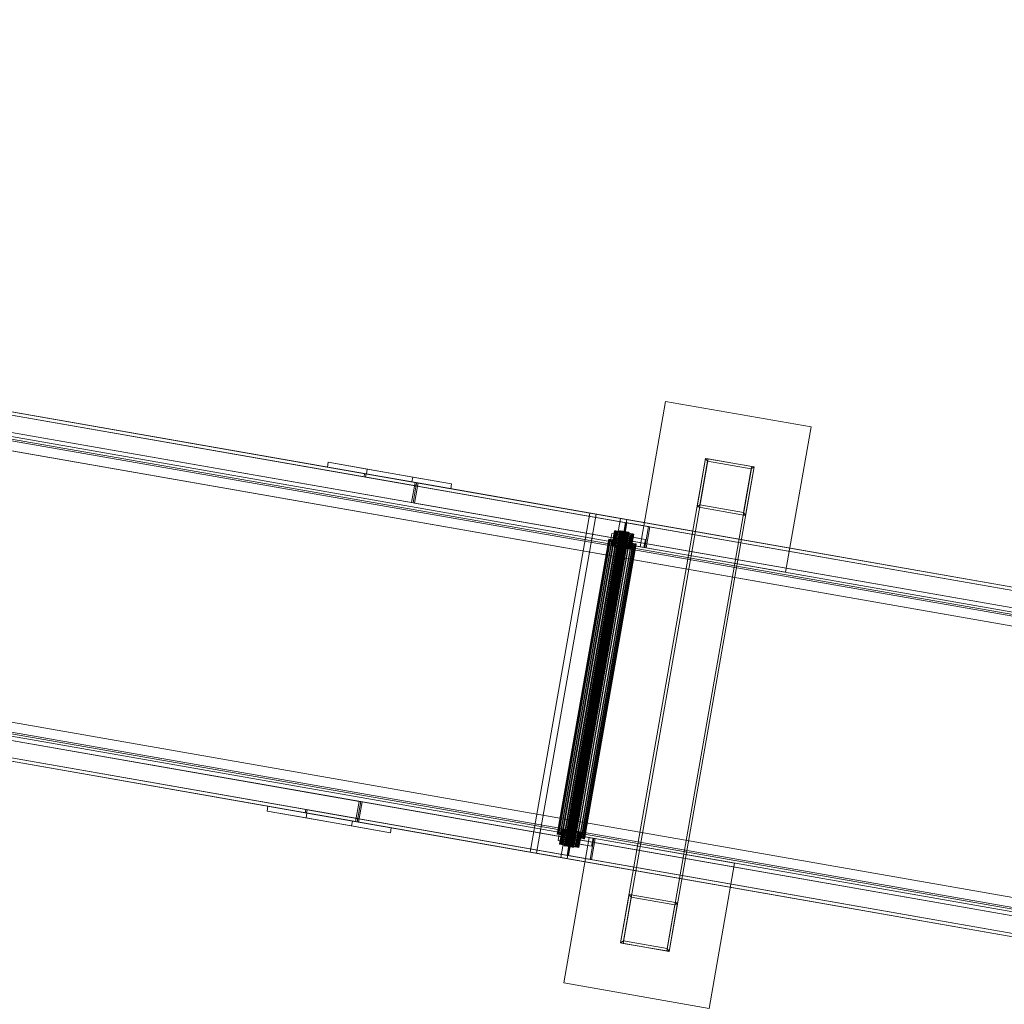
# Model space of a CAD drawing. Header units: millimetres. Extents: x -4395 to 65662, y -65530 to 6847.
# Tile 26 of 256: x 950 to 2150, y -60549 to -59348. Entities that reach past the tile are written whole.
import ezdxf

# ---------------------------------------------------------------- set-up
doc = ezdxf.new("R2010")
doc.units = ezdxf.units.MM
doc.layers.add('R33_DET_superior_C07', color=7, linetype='Continuous', lineweight=0)

msp = doc.modelspace()

# ---------------------------------------------------------------- linework, layer by layer
at = {"layer": 'R33_DET_superior_C07'}
for p, q in [((2652.088, -60129.99), (-4038.547, -58957.013)), ((-4037.857, -58953.073), (2652.779, -60126.05)), ((2654.617, -60126.372), (-4036.018, -58953.396)), ((2694.747, -60133.408), (-3995.888, -58960.431)), ((-3996.579, -58964.371), (2694.056, -60137.348)), ((-3994.969, -58960.592), (2695.666, -60133.569)), ((2697.504, -60133.891), (-3993.131, -58960.915)), ((2648.461, -60150.675), (-4042.174, -58977.698)), ((-4040.336, -58978.02), (2650.299, -60150.997)), ((2691.349, -60158.193), (-3999.286, -58985.217)), ((-3997.448, -58985.539), (2693.187, -60158.516)), ((-3817.832, -58995.708), (2554.519, -60112.885)), ((2556.357, -60113.207), (-3815.993, -58996.031)), ((-3945.593, -59004.783), (2613.984, -60154.783)), ((2614.903, -60154.944), (-3944.674, -59004.944)), ((-3914.041, -59010.314), (2645.536, -60160.314)), ((2646.455, -60160.475), (-3913.122, -59010.475)), ((2590.633, -60148.658), (-3856.608, -59018.353)), ((-3856.09, -59015.398), (2591.151, -60145.703)), ((-3845.887, -59020.232), (2601.355, -60150.538)), ((2601.873, -60147.583), (-3845.369, -59017.277)), ((-3849.431, -59021.641), (2579.088, -60148.665)), ((2580.007, -60148.826), (-3848.512, -59021.803)), ((2547.094, -60155.239), (-3825.257, -59038.062)), ((-3823.419, -59038.385), (2548.932, -60155.561)), ((-4106.066, -59342.14), (2584.569, -60515.116)), ((2586.407, -60515.438), (-4104.228, -59342.462)), ((-4063.179, -59349.658), (2627.456, -60522.635)), ((2629.294, -60522.957), (-4061.341, -59349.981)), ((2553.545, -60499.525), (-4006.032, -59349.525)), ((-4005.113, -59349.686), (2554.464, -60499.686)), ((2585.097, -60505.056), (-3974.479, -59355.056)), ((-3973.56, -59355.217), (2586.016, -60505.217)), ((2580.252, -60539.741), (-4110.383, -59366.764)), ((-4109.692, -59362.824), (2580.943, -60535.801)), ((-4108.545, -59367.086), (2582.09, -60540.063)), ((-3917.738, -59367.035), (2529.503, -60497.34)), ((2518.649, -60493.407), (-3909.869, -59366.384)), ((-3908.95, -59366.545), (2519.568, -60493.568)), ((-3881.551, -59359.165), (2490.8, -60476.341)), ((2492.638, -60476.664), (-3879.713, -59359.487)), ((-4068.415, -59374.122), (2622.22, -60547.098)), ((2622.911, -60543.158), (-4067.724, -59370.182)), ((2623.139, -60547.259), (-4067.496, -59374.283)), ((-4065.658, -59374.605), (2624.977, -60547.582)), ((2528.985, -60500.295), (-3918.256, -59369.989)), ((-3907.534, -59371.869), (2539.707, -60502.175)), ((2540.225, -60499.22), (-3907.016, -59368.914)), ((2483.374, -60518.695), (-3888.977, -59401.519)), ((-3887.139, -59401.841), (2485.212, -60519.018)), ((248.798, -59704.593), (1370.281, -59901.208)), ((1369.59, -59905.147), (248.107, -59708.533)), ((310.372, -59715.388), (1431.855, -59912.002)), ((1433.693, -59912.325), (312.21, -59715.71)), ((311.519, -59719.65), (1433.002, -59916.265)), ((1427.538, -59936.627), (306.054, -59740.013)), ((307.892, -59740.335), (1429.376, -59936.949)), ((1706.272, -59990.57), (1737.355, -59813.274)), ((1737.355, -59813.274), (1914.651, -59844.357)), ((1914.651, -59844.357), (1883.568, -60021.653)), ((1786.092, -59882.733), (1682.483, -60473.72)), ((1685.438, -60474.238), (1789.047, -59883.251)), ((1786.092, -59882.733), (1775.731, -59941.832)), ((1845.191, -59893.094), (1786.092, -59882.733)), ((1788.529, -59886.206), (1786.092, -59882.733)), ((1789.047, -59883.251), (1786.092, -59882.733)), ((1789.047, -59883.251), (1842.236, -59892.576)), ((1324.921, -59893.255), (1325.957, -59887.345)), ((1427.895, -59911.308), (1324.921, -59893.255)), ((1324.921, -59893.255), (1372.403, -59901.58)), ((1325.957, -59887.345), (1428.931, -59905.398)), ((1325.957, -59887.345), (1373.439, -59895.67)), ((1373.439, -59895.67), (1372.403, -59901.58)), ((1476.413, -59913.723), (1373.439, -59895.67)), ((1842.236, -59892.576), (1738.627, -60483.563)), ((1741.581, -60484.081), (1845.191, -59893.094)), ((1788.529, -59886.206), (1779.204, -59939.395)), ((1841.718, -59895.531), (1788.529, -59886.206)), ((1832.393, -59948.72), (1841.718, -59895.531)), ((1834.83, -59952.193), (1845.191, -59893.094)), ((1845.191, -59893.094), (1841.718, -59895.531)), ((1845.191, -59893.094), (1842.236, -59892.576)), ((1370.281, -59901.208), (1369.59, -59905.147)), ((1369.59, -59905.147), (1433.002, -59916.265)), ((1433.693, -59912.325), (1370.281, -59901.208)), ((1371.463, -59905.476), (1372.153, -59901.536)), ((2492.946, -60102.09), (1371.463, -59905.476)), ((1371.463, -59905.476), (1434.874, -59916.593)), ((1372.153, -59901.536), (2493.636, -60098.15)), ((1372.153, -59901.536), (1435.565, -59912.653)), ((1372.403, -59901.58), (1475.377, -59919.633)), ((1428.931, -59905.398), (1427.895, -59911.308)), ((1476.413, -59913.723), (1428.931, -59905.398)), ((1431.855, -59912.002), (1427.538, -59936.627)), ((1427.895, -59911.308), (1475.377, -59919.633)), ((1429.376, -59936.949), (1433.693, -59912.325)), ((1429.41, -59936.955), (1433.727, -59912.331)), ((1435.565, -59912.653), (1431.248, -59937.277)), ((1433.693, -59912.325), (1431.855, -59912.002)), ((1433.002, -59916.265), (1433.693, -59912.325)), ((1433.727, -59912.331), (2555.21, -60108.945)), ((1433.727, -59912.331), (1435.565, -59912.653)), ((1435.565, -59912.653), (1434.874, -59916.593)), ((1434.874, -59916.593), (2556.357, -60113.207)), ((2557.048, -60109.267), (1435.565, -59912.653)), ((1475.377, -59919.633), (1476.413, -59913.723)), ((1427.538, -59936.627), (1429.376, -59936.949)), ((2550.893, -60133.569), (1429.41, -59936.955)), ((1429.41, -59936.955), (1431.248, -59937.277)), ((1431.248, -59937.277), (2552.731, -60133.891)), ((1779.204, -59939.395), (1775.731, -59941.832)), ((1775.731, -59941.832), (1834.83, -59952.193)), ((1779.204, -59939.395), (1832.393, -59948.72)), ((1572.27, -60363.025), (1644.797, -59949.335)), ((1652.455, -59950.677), (1579.929, -60364.368)), ((1682.242, -59955.899), (1609.715, -60369.59)), ((1617.374, -60370.933), (1689.9, -59957.242)), ((1644.797, -59949.335), (1682.242, -59955.899)), ((1644.797, -59949.335), (1652.455, -59950.677)), ((1689.9, -59957.242), (1652.455, -59950.677)), ((1689.9, -59957.242), (1682.242, -59955.899)), ((1832.393, -59948.72), (1834.83, -59952.193)), ((1683.814, -59986.633), (1688.304, -59961.023)), ((1690.142, -59961.345), (1685.652, -59986.955)), ((1688.304, -59961.023), (1716.388, -59965.947)), ((1688.304, -59961.023), (1690.142, -59961.345)), ((1718.226, -59966.269), (1690.142, -59961.345)), ((1716.388, -59965.947), (1711.898, -59991.556)), ((1713.736, -59991.878), (1718.226, -59966.269)), ((1718.226, -59966.269), (1716.388, -59965.947)), ((1668.114, -59981.342), (1605.084, -60340.859)), ((1668.185, -59981.354), (1605.156, -60340.871)), ((1681.075, -59970.924), (1613.729, -60355.065)), ((1681.1, -59970.928), (1613.754, -60355.069)), ((1681.277, -59970.959), (1613.93, -60355.1)), ((1614.005, -60355.113), (1681.351, -59970.972)), ((1681.696, -59971.032), (1614.35, -60355.174)), ((1681.818, -59971.054), (1614.471, -60355.195)), ((1682.319, -59971.142), (1614.973, -60355.283)), ((1682.482, -59971.17), (1615.136, -60355.311)), ((1683.12, -59971.282), (1615.774, -60355.423)), ((1683.319, -59971.317), (1615.973, -60355.458)), ((1684.069, -59971.448), (1616.723, -60355.59)), ((1684.296, -59971.488), (1616.95, -60355.629)), ((1685.13, -59971.634), (1617.784, -60355.776)), ((1685.376, -59971.677), (1618.029, -60355.819)), ((1686.261, -59971.833), (1618.915, -60355.974)), ((1686.516, -59971.877), (1619.17, -60356.019)), ((1687.419, -59972.036), (1620.073, -60356.177)), ((1687.675, -59972.081), (1620.329, -60356.222)), ((1688.56, -59972.236), (1621.214, -60356.377)), ((1688.806, -59972.279), (1621.46, -60356.42)), ((1689.64, -59972.425), (1622.294, -60356.566)), ((1689.866, -59972.465), (1622.52, -60356.606)), ((1690.617, -59972.596), (1623.271, -60356.738)), ((1690.815, -59972.631), (1623.469, -60356.772)), ((1691.454, -59972.743), (1624.107, -60356.884)), ((1691.617, -59972.772), (1624.27, -60356.913)), ((1692.118, -59972.86), (1624.772, -60357.001)), ((1692.239, -59972.881), (1624.893, -60357.022)), ((1692.585, -59972.941), (1625.238, -60357.083)), ((1692.659, -59972.954), (1625.313, -60357.096)), ((1692.835, -59972.985), (1625.489, -60357.127)), ((1692.86, -59972.99), (1625.514, -60357.131)), ((1668.185, -59981.354), (1668.114, -59981.342)), ((1668.114, -59981.342), (1668.684, -59981.442)), ((1668.895, -59981.479), (1668.185, -59981.354)), ((1670.081, -59984.225), (1671.807, -59974.375)), ((1671.807, -59974.375), (1694.275, -59978.314)), ((1671.807, -59974.375), (1690.188, -59977.597)), ((1675.01, -59970.875), (1671.902, -59988.605)), ((1675.06, -59970.884), (1671.952, -59988.614)), ((1675.412, -59970.946), (1672.304, -59988.676)), ((1672.453, -59988.702), (1675.562, -59970.972)), ((1676.252, -59971.093), (1673.144, -59988.823)), ((1676.495, -59971.136), (1673.386, -59988.865)), ((1677.498, -59971.312), (1674.389, -59989.041)), ((1677.823, -59971.369), (1674.715, -59989.098)), ((1675.06, -59970.884), (1675.01, -59970.875)), ((1675.01, -59970.875), (1675.412, -59970.946)), ((1675.562, -59970.972), (1675.06, -59970.884)), ((1675.412, -59970.946), (1676.252, -59971.093)), ((1676.495, -59971.136), (1675.562, -59970.972)), ((1679.1, -59971.593), (1675.992, -59989.322)), ((1676.252, -59971.093), (1677.498, -59971.312)), ((1679.497, -59971.662), (1676.389, -59989.392)), ((1677.823, -59971.369), (1676.495, -59971.136)), ((1677.498, -59971.312), (1679.1, -59971.593)), ((1679.497, -59971.662), (1677.823, -59971.369)), ((1680.998, -59971.925), (1677.89, -59989.655)), ((1681.451, -59972.005), (1678.343, -59989.734)), ((1679.1, -59971.593), (1680.998, -59971.925)), ((1681.451, -59972.005), (1679.497, -59971.662)), ((1683.119, -59972.297), (1680.011, -59990.027)), ((1683.611, -59972.383), (1680.502, -59990.113)), ((1680.998, -59971.925), (1683.119, -59972.297)), ((1681.1, -59970.928), (1681.075, -59970.924)), ((1681.075, -59970.924), (1681.277, -59970.959)), ((1681.351, -59970.972), (1681.1, -59970.928)), ((1681.277, -59970.959), (1681.696, -59971.032)), ((1681.818, -59971.054), (1681.351, -59970.972)), ((1683.611, -59972.383), (1681.451, -59972.005)), ((1681.696, -59971.032), (1682.319, -59971.142)), ((1682.482, -59971.17), (1681.818, -59971.054)), ((1685.381, -59972.694), (1682.273, -59990.423)), ((1682.319, -59971.142), (1683.12, -59971.282)), ((1683.319, -59971.317), (1682.482, -59971.17)), ((1685.892, -59972.783), (1682.784, -59990.513)), ((1683.119, -59972.297), (1685.381, -59972.694)), ((1683.12, -59971.282), (1684.069, -59971.448)), ((1684.296, -59971.488), (1683.319, -59971.317)), ((1685.892, -59972.783), (1683.611, -59972.383)), ((1684.069, -59971.448), (1685.13, -59971.634)), ((1685.376, -59971.677), (1684.296, -59971.488)), ((1687.698, -59973.1), (1684.59, -59990.829)), ((1688.209, -59973.189), (1685.101, -59990.919)), ((1685.13, -59971.634), (1686.261, -59971.833)), ((1686.516, -59971.877), (1685.376, -59971.677)), ((1685.381, -59972.694), (1687.698, -59973.1)), ((1688.209, -59973.189), (1685.892, -59972.783)), ((1686.261, -59971.833), (1687.419, -59972.036)), ((1687.675, -59972.081), (1686.516, -59971.877)), ((1689.98, -59973.5), (1686.871, -59991.229)), ((1690.471, -59973.586), (1687.363, -59991.316)), ((1687.419, -59972.036), (1688.56, -59972.236)), ((1688.806, -59972.279), (1687.675, -59972.081)), ((1687.698, -59973.1), (1689.98, -59973.5)), ((1690.471, -59973.586), (1688.209, -59973.189)), ((1690.188, -59977.597), (1688.461, -59987.447)), ((1688.56, -59972.236), (1689.64, -59972.425)), ((1689.866, -59972.465), (1688.806, -59972.279)), ((1692.139, -59973.878), (1689.031, -59991.608)), ((1692.592, -59973.958), (1689.484, -59991.687)), ((1689.64, -59972.425), (1690.617, -59972.596)), ((1690.815, -59972.631), (1689.866, -59972.465)), ((1689.98, -59973.5), (1692.139, -59973.878)), ((1712.655, -59981.536), (1690.188, -59977.597)), ((1692.592, -59973.958), (1690.471, -59973.586)), ((1690.617, -59972.596), (1691.454, -59972.743)), ((1691.617, -59972.772), (1690.815, -59972.631)), ((1694.093, -59974.221), (1690.985, -59991.951)), ((1694.49, -59974.291), (1691.382, -59992.02)), ((1691.454, -59972.743), (1692.118, -59972.86)), ((1692.239, -59972.881), (1691.617, -59972.772)), ((1692.118, -59972.86), (1692.585, -59972.941)), ((1692.139, -59973.878), (1694.093, -59974.221)), ((1692.659, -59972.954), (1692.239, -59972.881)), ((1694.275, -59978.314), (1692.548, -59988.164)), ((1692.585, -59972.941), (1692.835, -59972.985)), ((1694.49, -59974.291), (1692.592, -59973.958)), ((1692.86, -59972.99), (1692.659, -59972.954)), ((1695.767, -59974.514), (1692.659, -59992.244)), ((1692.835, -59972.985), (1692.86, -59972.99)), ((1696.093, -59974.572), (1692.984, -59992.301)), ((1697.096, -59974.747), (1693.987, -59992.477)), ((1694.093, -59974.221), (1695.767, -59974.514)), ((1697.338, -59974.79), (1694.23, -59992.519)), ((1712.655, -59981.536), (1694.275, -59978.314)), ((1696.093, -59974.572), (1694.49, -59974.291)), ((1698.029, -59974.911), (1694.92, -59992.641)), ((1698.178, -59974.937), (1695.07, -59992.667)), ((1698.53, -59974.999), (1695.422, -59992.729)), ((1698.58, -59975.008), (1695.472, -59992.737)), ((1695.767, -59974.514), (1697.096, -59974.747)), ((1697.338, -59974.79), (1696.093, -59974.572)), ((1697.096, -59974.747), (1698.029, -59974.911)), ((1698.178, -59974.937), (1697.338, -59974.79)), ((1698.029, -59974.911), (1698.53, -59974.999)), ((1698.58, -59975.008), (1698.178, -59974.937)), ((1698.53, -59974.999), (1698.58, -59975.008)), ((1668.684, -59981.442), (1605.655, -60340.959)), ((1605.866, -60340.996), (1668.895, -59981.479)), ((1669.874, -59981.65), (1606.845, -60341.167)), ((1670.217, -59981.711), (1607.188, -60341.227)), ((1671.638, -59981.96), (1608.609, -60341.476)), ((1672.099, -59982.041), (1609.07, -60341.557)), ((1673.908, -59982.358), (1610.879, -60341.874)), ((1674.47, -59982.456), (1611.441, -60341.973)), ((1676.597, -59982.829), (1613.568, -60342.346)), ((1677.239, -59982.942), (1614.21, -60342.458)), ((1679.602, -59983.356), (1616.572, -60342.873)), ((1680.298, -59983.478), (1617.269, -60342.995)), ((1682.806, -59983.918), (1619.777, -60343.434)), ((1683.531, -59984.045), (1620.501, -60343.561)), ((1686.088, -59984.493), (1623.059, -60344.01)), ((1686.812, -59984.62), (1623.783, -60344.137)), ((1689.321, -59985.06), (1626.292, -60344.577)), ((1690.017, -59985.182), (1626.988, -60344.699)), ((1692.38, -59985.596), (1629.351, -60345.113)), ((1693.022, -59985.709), (1629.993, -60345.225)), ((1695.148, -59986.081), (1632.119, -60345.598)), ((1695.711, -59986.18), (1632.682, -60345.697)), ((1697.519, -59986.497), (1634.49, -60346.014)), ((1697.981, -59986.578), (1634.952, -60346.095)), ((1699.402, -59986.827), (1636.373, -60346.344)), ((1699.745, -59986.887), (1636.716, -60346.404)), ((1700.724, -59987.059), (1637.694, -60346.576)), ((1700.935, -59987.096), (1637.906, -60346.613)), ((1701.434, -59987.183), (1638.405, -60346.7)), ((1701.505, -59987.196), (1638.476, -60346.713)), ((1668.684, -59981.442), (1669.874, -59981.65)), ((1670.217, -59981.711), (1668.895, -59981.479)), ((1669.874, -59981.65), (1671.638, -59981.96)), ((1692.548, -59988.164), (1670.081, -59984.225)), ((1670.081, -59984.225), (1688.461, -59987.447)), ((1672.099, -59982.041), (1670.217, -59981.711)), ((1671.638, -59981.96), (1673.908, -59982.358)), ((1672.304, -59988.676), (1671.902, -59988.605)), ((1671.902, -59988.605), (1671.952, -59988.614)), ((1671.952, -59988.614), (1672.453, -59988.702)), ((1674.47, -59982.456), (1672.099, -59982.041)), ((1673.144, -59988.823), (1672.304, -59988.676)), ((1672.453, -59988.702), (1673.386, -59988.865)), ((1674.389, -59989.041), (1673.144, -59988.823)), ((1673.386, -59988.865), (1674.715, -59989.098)), ((1673.908, -59982.358), (1676.597, -59982.829)), ((1675.992, -59989.322), (1674.389, -59989.041)), ((1677.239, -59982.942), (1674.47, -59982.456)), ((1674.715, -59989.098), (1676.389, -59989.392)), ((1677.89, -59989.655), (1675.992, -59989.322)), ((1676.389, -59989.392), (1678.343, -59989.734)), ((1676.597, -59982.829), (1679.602, -59983.356)), ((1680.298, -59983.478), (1677.239, -59982.942)), ((1680.011, -59990.027), (1677.89, -59989.655)), ((1678.343, -59989.734), (1680.502, -59990.113)), ((1679.602, -59983.356), (1682.806, -59983.918)), ((1682.273, -59990.423), (1680.011, -59990.027)), ((1683.531, -59984.045), (1680.298, -59983.478)), ((1680.502, -59990.113), (1682.784, -59990.513)), ((1684.59, -59990.829), (1682.273, -59990.423)), ((1682.784, -59990.513), (1685.101, -59990.919)), ((1682.806, -59983.918), (1686.088, -59984.493)), ((1686.812, -59984.62), (1683.531, -59984.045)), ((1711.898, -59991.556), (1683.814, -59986.633)), ((1683.814, -59986.633), (1685.652, -59986.955)), ((1686.871, -59991.229), (1684.59, -59990.829)), ((1685.101, -59990.919), (1687.363, -59991.316)), ((1685.652, -59986.955), (1713.736, -59991.878)), ((1686.088, -59984.493), (1689.321, -59985.06)), ((1690.017, -59985.182), (1686.812, -59984.62)), ((1689.031, -59991.608), (1686.871, -59991.229)), ((1687.363, -59991.316), (1689.484, -59991.687)), ((1688.461, -59987.447), (1710.928, -59991.386)), ((1690.985, -59991.951), (1689.031, -59991.608)), ((1689.321, -59985.06), (1692.38, -59985.596)), ((1689.484, -59991.687), (1691.382, -59992.02)), ((1693.022, -59985.709), (1690.017, -59985.182)), ((1692.659, -59992.244), (1690.985, -59991.951)), ((1691.382, -59992.02), (1692.984, -59992.301)), ((1692.38, -59985.596), (1695.148, -59986.081)), ((1692.548, -59988.164), (1710.928, -59991.386)), ((1693.987, -59992.477), (1692.659, -59992.244)), ((1692.984, -59992.301), (1694.23, -59992.519)), ((1695.711, -59986.18), (1693.022, -59985.709)), ((1694.92, -59992.641), (1693.987, -59992.477)), ((1694.23, -59992.519), (1695.07, -59992.667)), ((1695.422, -59992.729), (1694.92, -59992.641)), ((1695.07, -59992.667), (1695.472, -59992.737)), ((1695.148, -59986.081), (1697.519, -59986.497)), ((1695.472, -59992.737), (1695.422, -59992.729)), ((1697.981, -59986.578), (1695.711, -59986.18)), ((1697.519, -59986.497), (1699.402, -59986.827)), ((1699.745, -59986.887), (1697.981, -59986.578)), ((1699.402, -59986.827), (1700.724, -59987.059)), ((1700.935, -59987.096), (1699.745, -59986.887)), ((1700.724, -59987.059), (1701.434, -59987.183)), ((1701.505, -59987.196), (1700.935, -59987.096)), ((1701.434, -59987.183), (1701.505, -59987.196)), ((1883.568, -60021.653), (1706.272, -59990.57)), ((1710.928, -59991.386), (1712.655, -59981.536)), ((1711.898, -59991.556), (1713.736, -59991.878)), ((242.162, -60104.454), (1363.645, -60301.069)), ((1365.483, -60301.391), (244, -60104.777)), ((1297.754, -60314.898), (176.271, -60118.284)), ((176.962, -60114.344), (1298.445, -60310.958)), ((1361.857, -60322.075), (240.374, -60125.461)), ((1359.328, -60325.693), (237.845, -60129.079)), ((239.683, -60129.401), (1361.166, -60326.015)), ((1363.645, -60301.069), (1359.328, -60325.693)), ((1361.166, -60326.015), (1365.483, -60301.391)), ((1361.2, -60326.021), (1365.517, -60301.397)), ((1367.355, -60301.719), (1363.038, -60326.343)), ((1365.483, -60301.391), (1363.645, -60301.069)), ((1365.517, -60301.397), (2487.001, -60498.011)), ((1365.517, -60301.397), (1367.355, -60301.719)), ((2488.839, -60498.333), (1367.355, -60301.719)), ((1251.358, -60312.856), (1252.394, -60306.946)), ((1354.332, -60330.909), (1251.358, -60312.856)), ((1251.358, -60312.856), (1298.84, -60321.18)), ((1252.394, -60306.946), (1355.368, -60324.999)), ((1252.394, -60306.946), (1299.876, -60315.27)), ((1298.445, -60310.958), (1297.754, -60314.898)), ((1297.754, -60314.898), (1361.166, -60326.015)), ((1361.857, -60322.075), (1298.445, -60310.958)), ((1299.876, -60315.27), (1298.84, -60321.18)), ((1299.627, -60315.226), (1300.317, -60311.286)), ((2421.11, -60511.84), (1299.627, -60315.226)), ((1299.627, -60315.226), (1363.038, -60326.343)), ((1402.85, -60333.323), (1299.876, -60315.27)), ((1300.317, -60311.286), (2421.801, -60507.901)), ((1300.317, -60311.286), (1363.729, -60322.404)), ((1298.84, -60321.18), (1401.814, -60339.233)), ((1355.368, -60324.999), (1354.332, -60330.909)), ((1402.85, -60333.323), (1355.368, -60324.999)), ((1359.328, -60325.693), (1361.166, -60326.015)), ((1361.166, -60326.015), (1361.857, -60322.075)), ((2482.684, -60522.635), (1361.2, -60326.021)), ((1361.2, -60326.021), (1363.038, -60326.343)), ((1363.729, -60322.404), (1363.038, -60326.343)), ((1363.038, -60326.343), (2484.522, -60522.958)), ((2485.212, -60519.018), (1363.729, -60322.404)), ((1354.332, -60330.909), (1401.814, -60339.233)), ((1401.814, -60339.233), (1402.85, -60333.323)), ((1605.655, -60340.959), (1605.084, -60340.859)), ((1605.084, -60340.859), (1605.156, -60340.871)), ((1605.156, -60340.871), (1605.866, -60340.996)), ((1606.845, -60341.167), (1605.655, -60340.959)), ((1605.866, -60340.996), (1607.188, -60341.227)), ((1606.188, -60348.666), (1607.915, -60338.817)), ((1608.609, -60341.476), (1606.845, -60341.167)), ((1607.188, -60341.227), (1609.07, -60341.557)), ((1607.915, -60338.817), (1630.382, -60342.756)), ((1607.915, -60338.817), (1626.295, -60342.039)), ((1611.117, -60335.317), (1608.009, -60353.047)), ((1611.168, -60335.326), (1608.059, -60353.056)), ((1611.52, -60335.388), (1608.412, -60353.117)), ((1608.561, -60353.143), (1611.669, -60335.414)), ((1610.879, -60341.874), (1608.609, -60341.476)), ((1609.07, -60341.557), (1611.441, -60341.973)), ((1612.36, -60335.535), (1609.252, -60353.265)), ((1612.602, -60335.577), (1609.494, -60353.307)), ((1613.605, -60335.753), (1610.497, -60353.483)), ((1613.931, -60335.81), (1610.823, -60353.54)), ((1611.168, -60335.326), (1611.117, -60335.317)), ((1611.117, -60335.317), (1611.52, -60335.388)), ((1611.669, -60335.414), (1611.168, -60335.326)), ((1611.52, -60335.388), (1612.36, -60335.535)), ((1612.602, -60335.577), (1611.669, -60335.414)), ((1615.208, -60336.034), (1612.099, -60353.764)), ((1612.36, -60335.535), (1613.605, -60335.753)), ((1615.605, -60336.104), (1612.496, -60353.833)), ((1613.931, -60335.81), (1612.602, -60335.577)), ((1613.605, -60335.753), (1615.208, -60336.034)), ((1615.605, -60336.104), (1613.931, -60335.81)), ((1617.106, -60336.367), (1613.997, -60354.097)), ((1617.559, -60336.446), (1614.45, -60354.176)), ((1615.208, -60336.034), (1617.106, -60336.367)), ((1617.559, -60336.446), (1615.605, -60336.104)), ((1619.227, -60336.739), (1616.118, -60354.468)), ((1619.718, -60336.825), (1616.61, -60354.555)), ((1617.106, -60336.367), (1619.227, -60336.739)), ((1617.159, -60366.834), (1621.649, -60341.224)), ((1619.718, -60336.825), (1617.559, -60336.446)), ((1621.489, -60337.135), (1618.38, -60354.865)), ((1622, -60337.225), (1618.892, -60354.955)), ((1623.487, -60341.547), (1618.997, -60367.156)), ((1619.227, -60336.739), (1621.489, -60337.135)), ((1622, -60337.225), (1619.718, -60336.825)), ((1623.805, -60337.542), (1620.697, -60355.271)), ((1624.316, -60337.631), (1621.208, -60355.361)), ((1621.489, -60337.135), (1623.805, -60337.542)), ((1621.649, -60341.224), (1649.733, -60346.148)), ((1621.649, -60341.224), (1623.487, -60341.547)), ((1624.316, -60337.631), (1622, -60337.225)), ((1626.087, -60337.942), (1622.979, -60355.671)), ((1626.579, -60338.028), (1623.47, -60355.757)), ((1651.571, -60346.47), (1623.487, -60341.547)), ((1623.805, -60337.542), (1626.087, -60337.942)), ((1626.579, -60338.028), (1624.316, -60337.631)), ((1628.247, -60338.32), (1625.138, -60356.05)), ((1628.7, -60338.4), (1625.591, -60356.129)), ((1626.087, -60337.942), (1628.247, -60338.32)), ((1628.7, -60338.4), (1626.579, -60338.028)), ((1630.201, -60338.663), (1627.092, -60356.392)), ((1630.598, -60338.732), (1627.489, -60356.462)), ((1628.247, -60338.32), (1630.201, -60338.663)), ((1630.598, -60338.732), (1628.7, -60338.4)), ((1631.874, -60338.956), (1628.766, -60356.686)), ((1632.2, -60339.013), (1629.092, -60356.743)), ((1633.203, -60339.189), (1630.095, -60356.919)), ((1630.201, -60338.663), (1631.874, -60338.956)), ((1633.445, -60339.232), (1630.337, -60356.961)), ((1632.2, -60339.013), (1630.598, -60338.732)), ((1634.136, -60339.353), (1631.028, -60357.082)), ((1634.285, -60339.379), (1631.177, -60357.108)), ((1634.637, -60339.441), (1631.529, -60357.17)), ((1634.688, -60339.449), (1631.58, -60357.179)), ((1631.874, -60338.956), (1633.203, -60339.189)), ((1633.445, -60339.232), (1632.2, -60339.013)), ((1633.203, -60339.189), (1634.136, -60339.353)), ((1634.285, -60339.379), (1633.445, -60339.232)), ((1634.136, -60339.353), (1634.637, -60339.441)), ((1634.688, -60339.449), (1634.285, -60339.379)), ((1634.637, -60339.441), (1634.688, -60339.449)), ((1628.655, -60352.605), (1606.188, -60348.666)), ((1606.188, -60348.666), (1624.568, -60351.889)), ((1608.412, -60353.117), (1608.009, -60353.047)), ((1608.009, -60353.047), (1608.059, -60353.056)), ((1608.059, -60353.056), (1608.561, -60353.143)), ((1609.252, -60353.265), (1608.412, -60353.117)), ((1608.561, -60353.143), (1609.494, -60353.307)), ((1610.497, -60353.483), (1609.252, -60353.265)), ((1609.494, -60353.307), (1610.823, -60353.54)), ((1612.099, -60353.764), (1610.497, -60353.483)), ((1610.823, -60353.54), (1612.496, -60353.833)), ((1613.568, -60342.346), (1610.879, -60341.874)), ((1611.441, -60341.973), (1614.21, -60342.458)), ((1613.023, -60522.458), (1644.106, -60345.162)), ((1616.572, -60342.873), (1613.568, -60342.346)), ((1614.21, -60342.458), (1617.269, -60342.995)), ((1619.777, -60343.434), (1616.572, -60342.873)), ((1617.269, -60342.995), (1620.501, -60343.561)), ((1623.059, -60344.01), (1619.777, -60343.434)), ((1620.501, -60343.561), (1623.783, -60344.137)), ((1626.292, -60344.577), (1623.059, -60344.01)), ((1623.783, -60344.137), (1626.988, -60344.699)), ((1626.295, -60342.039), (1624.568, -60351.889)), ((1624.568, -60351.889), (1647.035, -60355.828)), ((1629.351, -60345.113), (1626.292, -60344.577)), ((1648.762, -60345.978), (1626.295, -60342.039)), ((1626.988, -60344.699), (1629.993, -60345.225)), ((1630.382, -60342.756), (1628.655, -60352.605)), ((1628.655, -60352.605), (1647.035, -60355.828)), ((1632.119, -60345.598), (1629.351, -60345.113)), ((1629.993, -60345.225), (1632.682, -60345.697)), ((1648.762, -60345.978), (1630.382, -60342.756)), ((1634.49, -60346.014), (1632.119, -60345.598)), ((1632.682, -60345.697), (1634.952, -60346.095)), ((1636.373, -60346.344), (1634.49, -60346.014)), ((1634.952, -60346.095), (1636.716, -60346.404)), ((1637.694, -60346.576), (1636.373, -60346.344)), ((1636.716, -60346.404), (1637.906, -60346.613)), ((1638.405, -60346.7), (1637.694, -60346.576)), ((1637.906, -60346.613), (1638.476, -60346.713)), ((1638.476, -60346.713), (1638.405, -60346.7)), ((1644.106, -60345.162), (1821.402, -60376.244)), ((1649.733, -60346.148), (1645.243, -60371.757)), ((1647.035, -60355.828), (1648.762, -60345.978)), ((1647.081, -60372.08), (1651.571, -60346.47)), ((1651.571, -60346.47), (1649.733, -60346.148)), ((1609.715, -60369.59), (1572.27, -60363.025)), ((1572.27, -60363.025), (1579.929, -60364.368)), ((1579.929, -60364.368), (1617.374, -60370.933)), ((1613.997, -60354.097), (1612.099, -60353.764)), ((1612.496, -60353.833), (1614.45, -60354.176)), ((1613.93, -60355.1), (1613.729, -60355.065)), ((1613.729, -60355.065), (1613.754, -60355.069)), ((1613.754, -60355.069), (1614.005, -60355.113)), ((1614.35, -60355.174), (1613.93, -60355.1)), ((1616.118, -60354.468), (1613.997, -60354.097)), ((1614.005, -60355.113), (1614.471, -60355.195)), ((1614.973, -60355.283), (1614.35, -60355.174)), ((1614.45, -60354.176), (1616.61, -60354.555)), ((1614.471, -60355.195), (1615.136, -60355.311)), ((1615.774, -60355.423), (1614.973, -60355.283)), ((1615.136, -60355.311), (1615.973, -60355.458)), ((1616.723, -60355.59), (1615.774, -60355.423)), ((1615.973, -60355.458), (1616.95, -60355.629)), ((1618.38, -60354.865), (1616.118, -60354.468)), ((1616.61, -60354.555), (1618.892, -60354.955)), ((1617.784, -60355.776), (1616.723, -60355.59)), ((1616.95, -60355.629), (1618.029, -60355.819)), ((1618.915, -60355.974), (1617.784, -60355.776)), ((1618.029, -60355.819), (1619.17, -60356.019)), ((1620.697, -60355.271), (1618.38, -60354.865)), ((1618.892, -60354.955), (1621.208, -60355.361)), ((1620.073, -60356.177), (1618.915, -60355.974)), ((1619.17, -60356.019), (1620.329, -60356.222)), ((1621.214, -60356.377), (1620.073, -60356.177)), ((1620.329, -60356.222), (1621.46, -60356.42)), ((1622.979, -60355.671), (1620.697, -60355.271)), ((1621.208, -60355.361), (1623.47, -60355.757)), ((1622.294, -60356.566), (1621.214, -60356.377)), ((1621.46, -60356.42), (1622.52, -60356.606)), ((1623.271, -60356.738), (1622.294, -60356.566)), ((1622.52, -60356.606), (1623.469, -60356.772)), ((1625.138, -60356.05), (1622.979, -60355.671)), ((1624.107, -60356.884), (1623.271, -60356.738)), ((1623.469, -60356.772), (1624.27, -60356.913)), ((1623.47, -60355.757), (1625.591, -60356.129)), ((1624.772, -60357.001), (1624.107, -60356.884)), ((1624.27, -60356.913), (1624.893, -60357.022)), ((1625.238, -60357.083), (1624.772, -60357.001)), ((1624.893, -60357.022), (1625.313, -60357.096)), ((1627.092, -60356.392), (1625.138, -60356.05)), ((1625.489, -60357.127), (1625.238, -60357.083)), ((1625.313, -60357.096), (1625.514, -60357.131)), ((1625.514, -60357.131), (1625.489, -60357.127)), ((1625.591, -60356.129), (1627.489, -60356.462)), ((1628.766, -60356.686), (1627.092, -60356.392)), ((1627.489, -60356.462), (1629.092, -60356.743)), ((1630.095, -60356.919), (1628.766, -60356.686)), ((1629.092, -60356.743), (1630.337, -60356.961)), ((1631.028, -60357.082), (1630.095, -60356.919)), ((1630.337, -60356.961), (1631.177, -60357.108)), ((1631.529, -60357.17), (1631.028, -60357.082)), ((1631.177, -60357.108), (1631.58, -60357.179)), ((1631.58, -60357.179), (1631.529, -60357.17)), ((1609.715, -60369.59), (1617.374, -60370.933)), ((1645.243, -60371.757), (1617.159, -60366.834)), ((1617.159, -60366.834), (1618.997, -60367.156)), ((1618.997, -60367.156), (1647.081, -60372.08)), ((1645.243, -60371.757), (1647.081, -60372.08)), ((1821.402, -60376.244), (1790.319, -60553.54)), ((1692.844, -60414.621), (1682.483, -60473.72)), ((1695.281, -60418.094), (1685.956, -60471.283)), ((1751.942, -60424.982), (1692.844, -60414.621)), ((1695.281, -60418.094), (1692.844, -60414.621)), ((1748.469, -60427.419), (1695.281, -60418.094)), ((1741.581, -60484.081), (1751.942, -60424.982)), ((1751.942, -60424.982), (1748.469, -60427.419)), ((1739.145, -60480.608), (1748.469, -60427.419)), ((1685.956, -60471.283), (1682.483, -60473.72)), ((1682.483, -60473.72), (1741.581, -60484.081)), ((1682.483, -60473.72), (1685.438, -60474.238)), ((1685.956, -60471.283), (1739.145, -60480.608)), ((1738.627, -60483.563), (1685.438, -60474.238)), ((1738.627, -60483.563), (1741.581, -60484.081)), ((1739.145, -60480.608), (1741.581, -60484.081)), ((1790.319, -60553.54), (1613.023, -60522.458))]:
    msp.add_line(p, q, dxfattribs=at)

doc.saveas('drawing.dxf')
